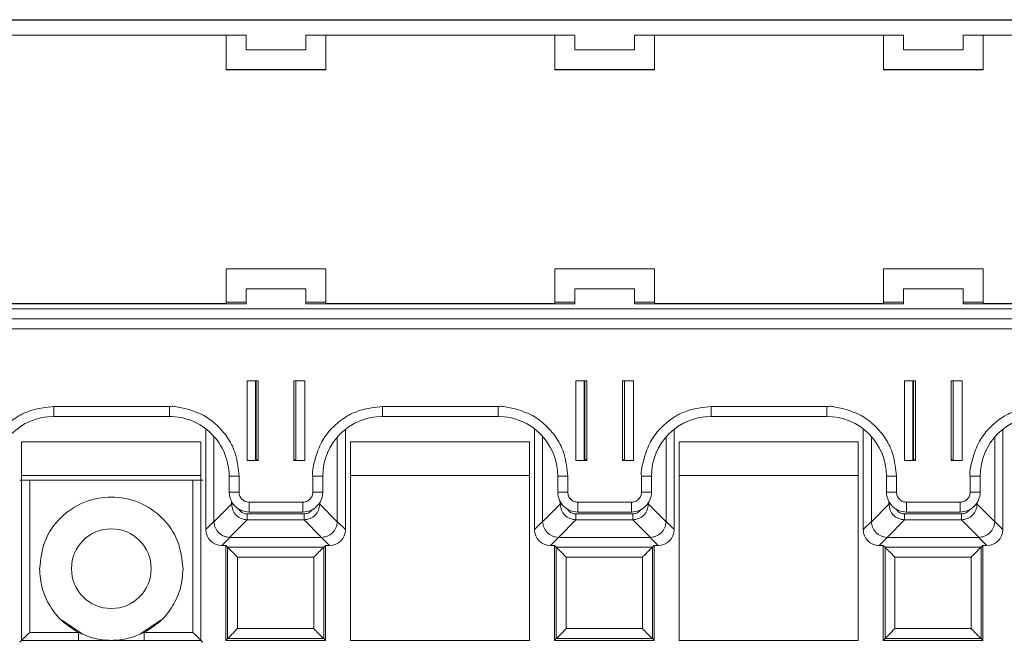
# Paper-space layout 'Blatt2' of a CAD drawing. Header units: millimetres. Extents: x 257 to 862, y 404 to 535.
# Tile 25 of 36: x 646 to 695, y 504 to 535. Entities that reach past the tile are written whole.
import ezdxf

# ---------------------------------------------------------------- set-up
doc = ezdxf.new("R2010")
doc.units = ezdxf.units.MM

psp = doc.layouts.new('Blatt2')

# ---------------------------------------------------------------- linework, layer by layer
at = {"color": 7, "linetype": 'Continuous', "lineweight": 15}
for p, q in [((642.597, 535.16), (649.997, 535.16)), ((642.597, 535.141), (806.897, 535.141)), ((649.997, 535.16), (650.997, 535.16)), ((666.497, 535.16), (650.997, 535.16)), ((666.497, 535.16), (667.497, 535.16)), ((682.997, 535.16), (667.497, 535.16)), ((682.997, 535.16), (683.997, 535.16)), ((699.497, 535.16), (683.997, 535.16)), ((643.247, 534.391), (657.247, 534.391)), ((656.247, 534.391), (656.247, 532.65)), ((657.247, 533.641), (657.247, 534.391)), ((660.247, 534.391), (673.747, 534.391)), ((660.247, 534.391), (660.247, 533.641)), ((661.247, 532.65), (661.247, 534.391)), ((672.747, 534.391), (672.747, 532.65)), ((673.747, 533.641), (673.747, 534.391)), ((676.747, 534.391), (690.247, 534.391)), ((676.747, 534.391), (676.747, 533.641)), ((677.747, 532.65), (677.747, 534.391)), ((689.247, 534.391), (689.247, 532.65)), ((690.247, 533.641), (690.247, 534.391)), ((693.247, 534.391), (706.747, 534.391)), ((693.247, 534.391), (693.247, 533.641)), ((694.247, 532.65), (694.247, 534.391)), ((660.247, 533.641), (657.247, 533.641)), ((676.747, 533.641), (673.747, 533.641)), ((693.247, 533.641), (690.247, 533.641)), ((656.247, 532.66), (661.247, 532.66)), ((656.247, 532.65), (661.247, 532.65)), ((672.747, 532.66), (677.747, 532.66)), ((672.747, 532.65), (677.747, 532.65)), ((689.247, 532.66), (694.247, 532.66)), ((689.247, 532.65), (694.247, 532.65)), ((661.247, 522.65), (656.247, 522.65)), ((656.247, 522.65), (656.247, 520.9)), ((661.247, 520.9), (661.247, 522.65)), ((677.747, 522.65), (672.747, 522.65)), ((672.747, 522.65), (672.747, 520.9)), ((677.747, 520.9), (677.747, 522.65)), ((694.247, 522.65), (689.247, 522.65)), ((689.247, 522.65), (689.247, 520.9)), ((694.247, 520.9), (694.247, 522.65)), ((660.247, 521.646), (657.247, 521.646)), ((657.247, 521.646), (657.247, 521.642)), ((657.247, 520.892), (657.247, 521.642)), ((657.247, 521.642), (660.247, 521.642)), ((660.247, 521.642), (660.247, 521.646)), ((660.247, 521.642), (660.247, 520.892)), ((673.747, 521.646), (673.747, 521.642)), ((676.747, 521.646), (673.747, 521.646)), ((673.747, 520.892), (673.747, 521.642)), ((673.747, 521.642), (676.747, 521.642)), ((676.747, 521.642), (676.747, 521.646)), ((676.747, 521.642), (676.747, 520.892)), ((690.247, 521.646), (690.247, 521.642)), ((693.247, 521.646), (690.247, 521.646)), ((690.247, 520.892), (690.247, 521.642)), ((690.247, 521.642), (693.247, 521.642)), ((693.247, 521.642), (693.247, 521.646)), ((693.247, 521.642), (693.247, 520.892)), ((656.247, 520.972), (657.247, 520.972)), ((660.247, 520.972), (661.247, 520.972)), ((672.747, 520.972), (673.747, 520.972)), ((676.747, 520.972), (677.747, 520.972)), ((689.247, 520.972), (690.247, 520.972)), ((693.247, 520.972), (694.247, 520.972)), ((642.597, 520.642), (806.897, 520.642)), ((656.247, 520.9), (643.247, 520.9)), ((657.247, 520.892), (643.247, 520.892)), ((673.747, 520.892), (660.247, 520.892)), ((672.747, 520.9), (661.247, 520.9)), ((690.247, 520.892), (676.747, 520.892)), ((689.247, 520.9), (677.747, 520.9)), ((706.747, 520.892), (693.247, 520.892)), ((705.747, 520.9), (694.247, 520.9)), ((642.597, 520.137), (806.897, 520.137)), ((806.897, 520.135), (642.597, 520.135)), ((642.597, 519.63), (806.897, 519.63)), ((657.847, 517.031), (657.297, 517.031)), ((657.297, 517.031), (657.297, 513.031)), ((657.719, 513.042), (657.719, 517.031)), ((657.847, 513.031), (657.847, 517.031)), ((659.647, 517.031), (659.647, 513.031)), ((660.197, 517.031), (659.647, 517.031)), ((659.747, 517.031), (659.747, 513.042)), ((660.197, 513.031), (660.197, 517.031)), ((674.347, 517.031), (673.797, 517.031)), ((673.797, 517.031), (673.797, 513.031)), ((674.219, 513.042), (674.219, 517.031)), ((674.347, 513.031), (674.347, 517.031)), ((676.147, 517.031), (676.147, 513.031)), ((676.697, 517.031), (676.147, 517.031)), ((676.247, 517.031), (676.247, 513.042)), ((676.697, 513.031), (676.697, 517.031)), ((690.847, 517.031), (690.297, 517.031)), ((690.297, 517.031), (690.297, 513.031)), ((690.719, 513.042), (690.719, 517.031)), ((690.847, 513.031), (690.847, 517.031)), ((692.647, 517.031), (692.647, 513.031)), ((693.197, 517.031), (692.647, 517.031)), ((692.747, 517.031), (692.747, 513.042)), ((693.197, 513.031), (693.197, 517.031)), ((653.397, 515.731), (647.597, 515.731)), ((647.597, 515.235), (647.597, 515.731)), ((653.397, 515.235), (653.397, 515.731)), ((669.897, 515.731), (664.097, 515.731)), ((664.097, 515.235), (664.097, 515.731)), ((669.897, 515.235), (669.897, 515.731)), ((686.397, 515.731), (680.597, 515.731)), ((680.597, 515.235), (680.597, 515.731)), ((686.397, 515.235), (686.397, 515.731)), ((647.597, 515.235), (653.397, 515.235)), ((664.097, 515.235), (669.897, 515.235)), ((680.597, 515.235), (686.397, 515.235)), ((655.229, 514.611), (655.229, 509.555)), ((662.237, 509.555), (662.237, 514.589)), ((671.729, 514.611), (671.729, 509.555)), ((678.737, 509.555), (678.737, 514.589)), ((688.229, 514.611), (688.229, 509.555)), ((695.237, 509.555), (695.237, 514.589)), ((655.637, 509.964), (655.637, 514.231)), ((661.829, 514.198), (661.829, 509.964)), ((672.137, 509.964), (672.137, 514.231)), ((678.329, 514.198), (678.329, 509.964)), ((688.637, 509.964), (688.637, 514.231)), ((694.829, 514.198), (694.829, 509.964)), ((645.983, 513.963), (645.983, 503.99)), ((654.983, 513.963), (645.983, 513.963)), ((654.983, 503.99), (654.983, 513.963)), ((671.483, 513.963), (662.483, 513.963)), ((662.483, 513.963), (662.483, 503.99)), ((671.483, 503.99), (671.483, 513.963)), ((678.983, 513.963), (678.983, 503.99)), ((687.983, 513.963), (678.983, 513.963)), ((687.983, 503.99), (687.983, 513.963)), ((657.719, 513.059), (657.747, 513.059)), ((674.219, 513.059), (674.247, 513.059)), ((690.719, 513.059), (690.747, 513.059)), ((657.297, 513.031), (657.847, 513.031)), ((657.847, 513.042), (657.719, 513.042)), ((659.747, 513.042), (659.647, 513.042)), ((659.647, 513.031), (660.197, 513.031)), ((673.797, 513.031), (674.347, 513.031)), ((674.347, 513.042), (674.219, 513.042)), ((676.247, 513.042), (676.147, 513.042)), ((676.147, 513.031), (676.697, 513.031)), ((690.297, 513.031), (690.847, 513.031)), ((690.847, 513.042), (690.719, 513.042)), ((692.747, 513.042), (692.647, 513.042)), ((692.647, 513.031), (693.197, 513.031)), ((645.983, 512.266), (654.983, 512.266)), ((656.397, 512.235), (656.397, 511.435)), ((656.897, 511.431), (656.897, 512.231)), ((660.597, 512.231), (660.597, 511.431)), ((661.097, 511.435), (661.097, 512.235)), ((662.483, 512.266), (671.483, 512.266)), ((672.897, 512.235), (672.897, 511.435)), ((673.397, 511.431), (673.397, 512.231)), ((677.097, 512.231), (677.097, 511.431)), ((677.597, 511.435), (677.597, 512.235)), ((678.983, 512.266), (687.983, 512.266)), ((689.397, 512.235), (689.397, 511.435)), ((689.897, 511.431), (689.897, 512.231)), ((693.597, 512.231), (693.597, 511.431)), ((694.097, 511.435), (694.097, 512.235)), ((646.385, 504.392), (646.385, 512.033)), ((646.385, 512.033), (654.581, 512.033)), ((654.581, 504.392), (654.581, 512.033)), ((656.518, 510.832), (655.637, 509.95)), ((660.097, 510.931), (657.397, 510.931)), ((657.397, 510.435), (657.397, 510.931)), ((660.097, 510.435), (660.097, 510.931)), ((661.829, 509.95), (660.948, 510.832)), ((673.018, 510.832), (672.137, 509.95)), ((676.597, 510.931), (673.897, 510.931)), ((673.897, 510.435), (673.897, 510.931)), ((676.597, 510.435), (676.597, 510.931)), ((678.329, 509.95), (677.448, 510.832)), ((689.518, 510.832), (688.637, 509.95)), ((693.097, 510.931), (690.397, 510.931)), ((690.397, 510.435), (690.397, 510.931)), ((693.097, 510.435), (693.097, 510.931)), ((694.829, 509.95), (693.948, 510.832)), ((657.305, 510.34), (660.161, 510.34)), ((657.305, 510.34), (657.305, 510.045)), ((657.397, 510.435), (660.097, 510.435)), ((660.161, 510.34), (660.161, 510.045)), ((673.805, 510.34), (676.661, 510.34)), ((673.805, 510.34), (673.805, 510.045)), ((673.897, 510.435), (676.597, 510.435)), ((676.661, 510.34), (676.661, 510.045)), ((690.305, 510.34), (693.161, 510.34)), ((690.305, 510.34), (690.305, 510.045)), ((690.397, 510.435), (693.097, 510.435)), ((693.161, 510.34), (693.161, 510.045)), ((655.229, 509.555), (655.637, 509.964)), ((655.637, 509.95), (655.637, 509.964)), ((656.424, 509.164), (657.305, 510.045)), ((657.305, 510.045), (660.161, 510.045)), ((660.161, 510.045), (661.042, 509.164)), ((661.829, 509.964), (661.829, 509.95)), ((661.829, 509.964), (662.237, 509.555)), ((671.729, 509.555), (672.137, 509.964)), ((672.137, 509.95), (672.137, 509.964)), ((672.924, 509.164), (673.805, 510.045)), ((673.805, 510.045), (676.661, 510.045)), ((676.661, 510.045), (677.542, 509.164)), ((678.329, 509.964), (678.329, 509.95)), ((678.329, 509.964), (678.737, 509.555)), ((688.229, 509.555), (688.637, 509.964)), ((688.637, 509.95), (688.637, 509.964)), ((689.424, 509.164), (690.305, 510.045)), ((690.305, 510.045), (693.161, 510.045)), ((693.161, 510.045), (694.042, 509.164)), ((694.829, 509.964), (694.829, 509.95)), ((694.829, 509.964), (695.237, 509.555)), ((656.437, 509.164), (656.029, 508.755)), ((656.437, 509.164), (656.424, 509.164)), ((661.029, 509.164), (656.437, 509.164)), ((661.042, 509.164), (661.029, 509.164)), ((661.029, 509.164), (661.437, 508.755)), ((672.937, 509.164), (672.529, 508.755)), ((672.937, 509.164), (672.924, 509.164)), ((677.529, 509.164), (672.937, 509.164)), ((677.542, 509.164), (677.529, 509.164)), ((677.529, 509.164), (677.937, 508.755)), ((689.437, 509.164), (689.029, 508.755)), ((689.437, 509.164), (689.424, 509.164)), ((694.029, 509.164), (689.437, 509.164)), ((694.042, 509.164), (694.029, 509.164)), ((694.029, 509.164), (694.437, 508.755)), ((656.029, 508.755), (656.233, 508.755)), ((656.233, 508.755), (656.322, 508.666)), ((656.233, 508.755), (656.233, 503.99)), ((656.322, 508.666), (661.144, 508.666)), ((656.322, 508.666), (656.322, 504.079)), ((661.144, 508.666), (661.233, 508.755)), ((661.144, 504.079), (661.144, 508.666)), ((661.233, 508.755), (661.437, 508.755)), ((661.233, 503.99), (661.233, 508.755)), ((672.529, 508.755), (672.733, 508.755)), ((672.733, 508.755), (672.822, 508.666)), ((672.733, 508.755), (672.733, 503.99)), ((672.822, 508.666), (677.644, 508.666)), ((672.822, 508.666), (672.822, 504.079)), ((677.644, 508.666), (677.733, 508.755)), ((677.644, 504.079), (677.644, 508.666)), ((677.733, 508.755), (677.937, 508.755)), ((677.733, 503.99), (677.733, 508.755)), ((689.029, 508.755), (689.233, 508.755)), ((689.233, 508.755), (689.322, 508.666)), ((689.233, 508.755), (689.233, 503.99)), ((689.322, 508.666), (694.144, 508.666)), ((689.322, 508.666), (689.322, 504.079)), ((694.144, 508.666), (694.233, 508.755)), ((694.144, 504.079), (694.144, 508.666)), ((694.233, 508.755), (694.437, 508.755)), ((694.233, 503.99), (694.233, 508.755)), ((660.644, 508.166), (656.822, 508.166)), ((656.822, 508.166), (656.822, 504.579)), ((660.644, 504.579), (660.644, 508.166)), ((677.144, 508.166), (673.322, 508.166)), ((673.322, 508.166), (673.322, 504.579)), ((677.144, 504.579), (677.144, 508.166)), ((693.644, 508.166), (689.822, 508.166)), ((689.822, 508.166), (689.822, 504.579)), ((693.644, 504.579), (693.644, 508.166)), ((647.979, 505.016), (649.02, 504.32)), ((651.946, 504.32), (652.986, 505.016)), ((648.829, 504.392), (646.385, 504.392)), ((654.581, 504.392), (652.137, 504.392)), ((656.822, 504.579), (660.644, 504.579)), ((673.322, 504.579), (677.144, 504.579)), ((689.822, 504.579), (693.644, 504.579)), ((645.983, 503.99), (654.983, 503.99)), ((656.233, 503.99), (656.322, 504.079)), ((656.233, 503.99), (661.233, 503.99)), ((656.322, 504.079), (661.144, 504.079)), ((661.233, 503.99), (661.144, 504.079)), ((662.483, 503.99), (671.483, 503.99)), ((672.733, 503.99), (672.822, 504.079)), ((672.733, 503.99), (677.733, 503.99)), ((672.822, 504.079), (677.644, 504.079)), ((677.733, 503.99), (677.644, 504.079)), ((678.983, 503.99), (687.983, 503.99)), ((689.233, 503.99), (689.322, 504.079)), ((689.233, 503.99), (694.233, 503.99)), ((689.322, 504.079), (694.144, 504.079)), ((694.233, 503.99), (694.144, 504.079))]:
    psp.add_line(p, q, dxfattribs=at)
at = {"color": 8, "linetype": 'Continuous', "lineweight": 15}
for p, q in [((657.747, 513.059), (657.747, 517.031)), ((674.247, 513.059), (674.247, 517.031)), ((690.747, 513.059), (690.747, 517.031)), ((656.518, 510.958), (656.518, 510.832)), ((656.518, 510.832), (656.6, 510.832)), ((660.894, 510.832), (660.948, 510.832)), ((660.948, 510.832), (660.948, 510.909)), ((673.018, 510.958), (673.018, 510.832)), ((673.018, 510.832), (673.1, 510.832)), ((677.394, 510.832), (677.448, 510.832)), ((677.448, 510.832), (677.448, 510.909)), ((689.518, 510.958), (689.518, 510.832)), ((689.518, 510.832), (689.6, 510.832)), ((693.894, 510.832), (693.948, 510.832)), ((693.948, 510.832), (693.948, 510.909)), ((648.829, 503.99), (648.829, 504.392)), ((652.137, 503.99), (652.137, 504.392))]:
    psp.add_line(p, q, dxfattribs=at)
at = {"color": 7, "linetype": 'Continuous', "lineweight": 15}
psp.add_circle((650.483, 507.59), 2, dxfattribs=at)
for centre, radius, start, end in [((647.597, 512.235), 3, 89.9995, 179.9984), ((653.397, 512.235), 3, 0.0007, 90.0014), ((664.097, 512.235), 3, 89.9989, 179.9984), ((669.897, 512.235), 3, 0.0018, 90.0009), ((680.597, 512.235), 3, 89.9989, 179.9984), ((686.397, 512.235), 3, 0.0016, 90.0011), ((697.097, 512.235), 3, 89.9991, 179.9982), ((657.772, 510.197), 2.862, 88.4996, 90.5014), ((659.722, 510.193), 2.867, 89.4998, 91.4989), ((674.272, 510.197), 2.862, 88.4996, 90.5014), ((676.222, 510.193), 2.867, 89.4998, 91.4989), ((690.772, 510.193), 2.867, 88.5011, 90.5002), ((692.722, 510.197), 2.862, 89.4986, 91.5004), ((656.772, 526.503), 14.273, 268.496, 270.5034), ((660.723, 526.503), 14.272, 269.4966, 271.504), ((673.272, 526.5), 14.27, 268.4959, 270.5035), ((677.223, 526.503), 14.272, 269.4966, 271.504), ((689.772, 526.502), 14.272, 268.4959, 270.5034), ((693.723, 526.5), 14.27, 269.4965, 271.5041), ((656.772, 525.744), 14.314, 268.4997, 270.5014), ((657.397, 511.435), 1, 180.0029, 270.0006), ((657.397, 511.431), 0.5, 179.9991, 270.0027), ((660.097, 511.435), 1, 269.9987, 359.9996), ((660.722, 525.743), 14.313, 269.4986, 271.5003), ((673.272, 525.741), 14.311, 268.4996, 270.5015), ((673.897, 511.435), 1, 179.9995, 270.0023), ((676.597, 511.435), 1, 269.9987, 359.9996), ((677.222, 525.743), 14.313, 269.4986, 271.5003), ((689.772, 525.742), 14.312, 268.4997, 270.5014), ((690.397, 511.435), 1, 179.9995, 270.0023), ((693.097, 511.435), 1, 269.9977, 0.0005), ((693.722, 525.741), 14.311, 269.4985, 271.5004)]:
    psp.add_arc(centre, radius, start, end, dxfattribs=at)
for centre, major_axis in [((656.029, 509.555), (-0.566, -0.566)), ((661.437, 509.555), (0.566, -0.566)), ((672.529, 509.555), (-0.566, -0.566)), ((677.937, 509.555), (0.566, -0.566)), ((689.029, 509.555), (-0.566, -0.566)), ((694.437, 509.555), (0.566, -0.566))]:
    psp.add_ellipse(centre, major_axis=major_axis, ratio=0.999924, start_param=5.497825, end_param=7.068545, dxfattribs=at)
for points, knots in [([(647.597, 515.731), (647.223, 515.691), (646.565, 515.621), (645.712, 515.225), (645.078, 514.698), (644.555, 514.054), (644.262, 513.314), (644.128, 512.745), (644.07, 512.394), (644.089, 512.277), (644.097, 512.231)], [0, 0, 0, 0, 0.204544, 0.359432, 0.506038, 0.6526, 0.808024, 0.93566, 0.974208, 1, 1, 1, 1]), ([(656.897, 512.231), (656.858, 512.605), (656.788, 513.263), (656.392, 514.116), (655.865, 514.75), (655.221, 515.272), (654.481, 515.565), (653.911, 515.7), (653.561, 515.757), (653.444, 515.738), (653.397, 515.731)], [0, 0, 0, 0, 0.204545, 0.359432, 0.506035, 0.652601, 0.808024, 0.935657, 0.974209, 1, 1, 1, 1]), ([(664.097, 515.731), (663.723, 515.691), (663.065, 515.621), (662.212, 515.225), (661.578, 514.698), (661.055, 514.054), (660.762, 513.314), (660.628, 512.745), (660.57, 512.394), (660.589, 512.277), (660.597, 512.231)], [0, 0, 0, 0, 0.204549, 0.359436, 0.506041, 0.652603, 0.808025, 0.93566, 0.974208, 1, 1, 1, 1]), ([(673.397, 512.231), (673.358, 512.605), (673.288, 513.263), (672.892, 514.116), (672.365, 514.75), (671.721, 515.272), (670.981, 515.565), (670.411, 515.7), (670.061, 515.757), (669.944, 515.738), (669.897, 515.731)], [0, 0, 0, 0, 0.204545, 0.359432, 0.506035, 0.652601, 0.808024, 0.935657, 0.974204, 1, 1, 1, 1]), ([(680.597, 515.731), (680.223, 515.691), (679.565, 515.621), (678.712, 515.225), (678.078, 514.698), (677.555, 514.054), (677.262, 513.314), (677.128, 512.745), (677.07, 512.394), (677.089, 512.277), (677.097, 512.231)], [0, 0, 0, 0, 0.204549, 0.359432, 0.506041, 0.652603, 0.808024, 0.93566, 0.974208, 1, 1, 1, 1]), ([(689.897, 512.231), (689.858, 512.605), (689.788, 513.263), (689.392, 514.116), (688.865, 514.75), (688.221, 515.272), (687.481, 515.565), (686.911, 515.7), (686.561, 515.757), (686.444, 515.738), (686.397, 515.731)], [0, 0, 0, 0, 0.204545, 0.359432, 0.506035, 0.652601, 0.808024, 0.935657, 0.974204, 1, 1, 1, 1]), ([(697.097, 515.731), (696.723, 515.691), (696.065, 515.621), (695.212, 515.225), (694.578, 514.698), (694.055, 514.054), (693.762, 513.314), (693.628, 512.745), (693.57, 512.394), (693.589, 512.277), (693.597, 512.231)], [0, 0, 0, 0, 0.2045493, 0.359432, 0.506037, 0.6526027, 0.8080243, 0.9356596, 0.9742082, 1, 1, 1, 1]), ([(645.885, 512.038), (645.888, 512.037), (645.894, 512.037), (645.937, 512.036), (645.997, 512.035), (646.09, 512.034), (646.222, 512.033), (646.334, 512.033), (646.385, 512.033)], [0, 0, 0, 0, 0.156494, 0.304061, 0.442677, 0.572362, 0.803904, 1, 1, 1, 1]), ([(654.581, 512.033), (654.633, 512.033), (654.746, 512.033), (654.877, 512.034), (654.971, 512.035), (655.03, 512.036), (655.072, 512.037), (655.078, 512.037), (655.081, 512.038)], [0, 0, 0, 0, 0.19867, 0.43107, 0.560532, 0.698511, 0.845004, 1, 1, 1, 1]), ([(654.083, 507.59), (654.029, 508.061), (653.921, 509.003), (653.088, 510.201), (651.898, 511.002), (650.483, 511.283), (649.068, 511.002), (647.878, 510.201), (647.045, 509.003), (646.937, 508.061), (646.883, 507.59)], [0, 0, 0, 0, 0.125, 0.25, 0.374999, 0.500001, 0.624999, 0.749999, 0.875, 1, 1, 1, 1]), ([(660.597, 511.431), (660.59, 511.368), (660.58, 511.271), (660.518, 511.154), (660.453, 511.075), (660.374, 511.01), (660.257, 510.948), (660.16, 510.937), (660.097, 510.931)], [0, 0, 0, 0, 0.239451, 0.369394, 0.50001, 0.629948, 0.760578, 1, 1, 1, 1]), ([(673.897, 510.931), (673.834, 510.937), (673.737, 510.948), (673.621, 511.01), (673.541, 511.075), (673.477, 511.154), (673.414, 511.271), (673.404, 511.368), (673.397, 511.431)], [0, 0, 0, 0, 0.239457, 0.369369, 0.499989, 0.629937, 0.760551, 1, 1, 1, 1]), ([(677.097, 511.431), (677.09, 511.368), (677.08, 511.271), (677.018, 511.154), (676.953, 511.075), (676.874, 511.01), (676.757, 510.948), (676.66, 510.937), (676.597, 510.931)], [0, 0, 0, 0, 0.239449, 0.369372, 0.500011, 0.629948, 0.760543, 1, 1, 1, 1]), ([(690.397, 510.931), (690.334, 510.937), (690.237, 510.948), (690.121, 511.01), (690.041, 511.075), (689.976, 511.154), (689.914, 511.271), (689.904, 511.368), (689.897, 511.431)], [0, 0, 0, 0, 0.239457, 0.369369, 0.499989, 0.629937, 0.760551, 1, 1, 1, 1]), ([(693.597, 511.431), (693.59, 511.368), (693.58, 511.271), (693.518, 511.155), (693.454, 511.075), (693.374, 511.01), (693.257, 510.948), (693.16, 510.937), (693.097, 510.931)], [0, 0, 0, 0, 0.23945, 0.368223, 0.500007, 0.628774, 0.760542, 1, 1, 1, 1]), ([(657.305, 510.045), (657.199, 510.058), (656.994, 510.084), (656.739, 510.266), (656.558, 510.521), (656.532, 510.726), (656.518, 510.832)], [0, 0, 0, 0, 0.25688, 0.500007, 0.743103, 1, 1, 1, 1]), ([(660.948, 510.832), (660.934, 510.726), (660.908, 510.521), (660.727, 510.266), (660.471, 510.084), (660.266, 510.058), (660.161, 510.045)], [0, 0, 0, 0, 0.2568806, 0.499993, 0.7431174, 1, 1, 1, 1]), ([(673.805, 510.045), (673.699, 510.058), (673.494, 510.084), (673.239, 510.266), (673.058, 510.521), (673.032, 510.726), (673.018, 510.832)], [0, 0, 0, 0, 0.256881, 0.499991, 0.743102, 1, 1, 1, 1]), ([(677.448, 510.832), (677.434, 510.726), (677.408, 510.521), (677.227, 510.266), (676.972, 510.084), (676.766, 510.058), (676.661, 510.045)], [0, 0, 0, 0, 0.25688, 0.499991, 0.743095, 1, 1, 1, 1]), ([(690.305, 510.045), (690.199, 510.058), (689.994, 510.084), (689.739, 510.266), (689.558, 510.521), (689.532, 510.726), (689.518, 510.832)], [0, 0, 0, 0, 0.256881, 0.499991, 0.743102, 1, 1, 1, 1]), ([(693.948, 510.832), (693.934, 510.726), (693.908, 510.521), (693.727, 510.266), (693.472, 510.084), (693.266, 510.058), (693.161, 510.045)], [0, 0, 0, 0, 0.256872, 0.499995, 0.743097, 1, 1, 1, 1]), ([(656.424, 509.164), (656.331, 509.175), (656.133, 509.199), (655.872, 509.37), (655.719, 509.587), (655.65, 509.788), (655.641, 509.896), (655.637, 509.95)], [0, 0, 0, 0, 0.227631, 0.484485, 0.734981, 0.865793, 1, 1, 1, 1]), ([(661.829, 509.95), (661.824, 509.896), (661.816, 509.787), (661.747, 509.587), (661.593, 509.37), (661.333, 509.199), (661.135, 509.175), (661.042, 509.164)], [0, 0, 0, 0, 0.134645, 0.265601, 0.515514, 0.772368, 1, 1, 1, 1]), ([(672.924, 509.164), (672.869, 509.168), (672.761, 509.176), (672.56, 509.246), (672.343, 509.399), (672.172, 509.66), (672.148, 509.858), (672.137, 509.95)], [0, 0, 0, 0, 0.1346446, 0.2655852, 0.5155177, 0.7723599, 1, 1, 1, 1]), ([(678.329, 509.95), (678.324, 509.896), (678.316, 509.787), (678.247, 509.587), (678.093, 509.37), (677.833, 509.199), (677.635, 509.175), (677.542, 509.164)], [0, 0, 0, 0, 0.13464, 0.265595, 0.515519, 0.77237, 1, 1, 1, 1]), ([(689.424, 509.164), (689.369, 509.168), (689.261, 509.176), (689.06, 509.246), (688.843, 509.399), (688.672, 509.66), (688.648, 509.858), (688.637, 509.95)], [0, 0, 0, 0, 0.134622, 0.265587, 0.515522, 0.772353, 1, 1, 1, 1]), ([(694.829, 509.95), (694.824, 509.896), (694.816, 509.787), (694.747, 509.587), (694.593, 509.37), (694.333, 509.199), (694.135, 509.175), (694.042, 509.164)], [0, 0, 0, 0, 0.13464, 0.265595, 0.515519, 0.77237, 1, 1, 1, 1]), ([(656.822, 508.166), (656.756, 508.232), (656.629, 508.359), (656.487, 508.501), (656.401, 508.587), (656.357, 508.632), (656.328, 508.66), (656.324, 508.664), (656.322, 508.666)], [0, 0, 0, 0, 0.293967, 0.566144, 0.688662, 0.800294, 0.903158, 1, 1, 1, 1]), ([(661.144, 508.666), (661.142, 508.664), (661.137, 508.66), (661.105, 508.629), (661.056, 508.579), (660.965, 508.487), (660.824, 508.347), (660.703, 508.226), (660.644, 508.166)], [0, 0, 0, 0, 0.101456, 0.2099, 0.32844, 0.459452, 0.734497, 1, 1, 1, 1]), ([(673.322, 508.166), (673.256, 508.232), (673.129, 508.359), (672.987, 508.501), (672.901, 508.587), (672.857, 508.632), (672.828, 508.66), (672.824, 508.664), (672.822, 508.666)], [0, 0, 0, 0, 0.293968, 0.566145, 0.688664, 0.800296, 0.903161, 1, 1, 1, 1]), ([(677.644, 508.666), (677.642, 508.664), (677.637, 508.66), (677.605, 508.629), (677.556, 508.579), (677.465, 508.487), (677.324, 508.347), (677.203, 508.226), (677.144, 508.166)], [0, 0, 0, 0, 0.101455, 0.209908, 0.328446, 0.459457, 0.734499, 1, 1, 1, 1]), ([(689.822, 508.166), (689.756, 508.232), (689.629, 508.359), (689.487, 508.501), (689.401, 508.587), (689.357, 508.632), (689.328, 508.66), (689.324, 508.664), (689.322, 508.666)], [0, 0, 0, 0, 0.29397, 0.566148, 0.688667, 0.800287, 0.90316, 1, 1, 1, 1]), ([(694.144, 508.666), (694.142, 508.664), (694.137, 508.66), (694.105, 508.629), (694.056, 508.579), (693.965, 508.487), (693.824, 508.347), (693.703, 508.226), (693.644, 508.166)], [0, 0, 0, 0, 0.101455, 0.209908, 0.328446, 0.459457, 0.734499, 1, 1, 1, 1]), ([(646.883, 507.59), (646.909, 507.261), (646.961, 506.605), (647.374, 505.697), (647.99, 504.913), (648.55, 504.566), (648.829, 504.392)], [0, 0, 0, 0, 0.25, 0.499999, 0.75, 1, 1, 1, 1]), ([(652.137, 504.392), (652.416, 504.566), (652.976, 504.913), (653.592, 505.697), (654.005, 506.605), (654.057, 507.261), (654.083, 507.59)], [0, 0, 0, 0, 0.250002, 0.499999, 0.749999, 1, 1, 1, 1]), ([(646.385, 504.392), (646.319, 504.326), (646.192, 504.199), (646.05, 504.056), (645.964, 503.971), (645.919, 503.926), (645.89, 503.897), (645.887, 503.894), (645.885, 503.892)], [0, 0, 0, 0, 0.2926332, 0.5635691, 0.6868777, 0.7991363, 0.9025679, 1, 1, 1, 1]), ([(648.829, 504.392), (649.093, 504.278), (649.62, 504.05), (650.483, 503.96), (651.346, 504.05), (651.873, 504.278), (652.137, 504.392)], [0, 0, 0, 0, 0.250003, 0.499996, 0.749997, 1, 1, 1, 1]), ([(655.081, 503.892), (655.079, 503.893), (655.076, 503.896), (655.049, 503.924), (655.003, 503.969), (654.917, 504.056), (654.773, 504.199), (654.646, 504.326), (654.581, 504.392)], [0, 0, 0, 0, 0.0892721, 0.1976952, 0.3104078, 0.4365239, 0.7074151, 1, 1, 1, 1]), ([(656.322, 504.079), (656.323, 504.08), (656.327, 504.084), (656.354, 504.11), (656.4, 504.156), (656.486, 504.243), (656.629, 504.386), (656.756, 504.513), (656.822, 504.579)], [0, 0, 0, 0, 0.085186, 0.194035, 0.307267, 0.433946, 0.706079, 1, 1, 1, 1]), ([(661.144, 504.079), (661.142, 504.081), (661.137, 504.085), (661.106, 504.117), (661.057, 504.166), (660.965, 504.257), (660.824, 504.398), (660.703, 504.519), (660.644, 504.579)], [0, 0, 0, 0, 0.101456, 0.209907, 0.328449, 0.45945, 0.734496, 1, 1, 1, 1]), ([(672.822, 504.079), (672.823, 504.08), (672.827, 504.084), (672.854, 504.11), (672.9, 504.156), (672.986, 504.243), (673.129, 504.386), (673.256, 504.513), (673.322, 504.579)], [0, 0, 0, 0, 0.085184, 0.194033, 0.307265, 0.433944, 0.706078, 1, 1, 1, 1]), ([(677.644, 504.079), (677.642, 504.081), (677.637, 504.085), (677.606, 504.117), (677.557, 504.166), (677.465, 504.257), (677.324, 504.398), (677.203, 504.519), (677.144, 504.579)], [0, 0, 0, 0, 0.101459, 0.20991, 0.328451, 0.459452, 0.734497, 1, 1, 1, 1]), ([(689.322, 504.079), (689.323, 504.08), (689.327, 504.084), (689.354, 504.11), (689.4, 504.156), (689.486, 504.243), (689.629, 504.386), (689.756, 504.513), (689.822, 504.579)], [0, 0, 0, 0, 0.085184, 0.194034, 0.307279, 0.433942, 0.706077, 1, 1, 1, 1]), ([(694.144, 504.079), (694.142, 504.081), (694.137, 504.085), (694.106, 504.117), (694.057, 504.166), (693.965, 504.257), (693.824, 504.398), (693.703, 504.519), (693.644, 504.579)], [0, 0, 0, 0, 0.101458, 0.209909, 0.328436, 0.459454, 0.734498, 1, 1, 1, 1])]:
    psp.add_open_spline(points, degree=3, knots=knots, dxfattribs=at)
at = {"color": 8, "linetype": 'Continuous', "lineweight": 15}
for points, knots in [([(656.867, 510.611), (656.876, 510.592), (656.9, 510.543), (656.958, 510.477), (657.035, 510.415), (657.123, 510.371), (657.214, 510.344), (657.276, 510.341), (657.305, 510.34)], [0, 0, 0, 0, 0.118579, 0.300091, 0.477733, 0.659621, 0.840719, 1, 1, 1, 1]), ([(673.367, 510.611), (673.376, 510.592), (673.4, 510.543), (673.458, 510.477), (673.535, 510.415), (673.623, 510.371), (673.714, 510.344), (673.776, 510.341), (673.805, 510.34)], [0, 0, 0, 0, 0.11858, 0.300129, 0.477729, 0.659619, 0.840718, 1, 1, 1, 1]), ([(689.867, 510.611), (689.876, 510.592), (689.9, 510.543), (689.958, 510.477), (690.035, 510.415), (690.123, 510.371), (690.214, 510.344), (690.276, 510.341), (690.305, 510.34)], [0, 0, 0, 0, 0.11858, 0.300129, 0.477729, 0.659619, 0.840718, 1, 1, 1, 1]), ([(660.161, 510.34), (660.227, 510.347), (660.325, 510.358), (660.441, 510.422), (660.515, 510.485), (660.563, 510.539), (660.58, 510.574), (660.583, 510.58)], [0, 0, 0, 0, 0.38632, 0.576795, 0.771276, 0.961529, 1, 1, 1, 1]), ([(676.661, 510.34), (676.727, 510.347), (676.825, 510.358), (676.941, 510.422), (677.015, 510.485), (677.063, 510.539), (677.08, 510.574), (677.083, 510.58)], [0, 0, 0, 0, 0.386375, 0.576797, 0.771278, 0.96153, 1, 1, 1, 1]), ([(693.161, 510.34), (693.227, 510.347), (693.325, 510.358), (693.441, 510.422), (693.515, 510.485), (693.563, 510.539), (693.58, 510.574), (693.583, 510.58)], [0, 0, 0, 0, 0.386373, 0.576845, 0.771279, 0.96153, 1, 1, 1, 1])]:
    psp.add_open_spline(points, degree=3, knots=knots, dxfattribs=at)

doc.saveas('drawing.dxf')
